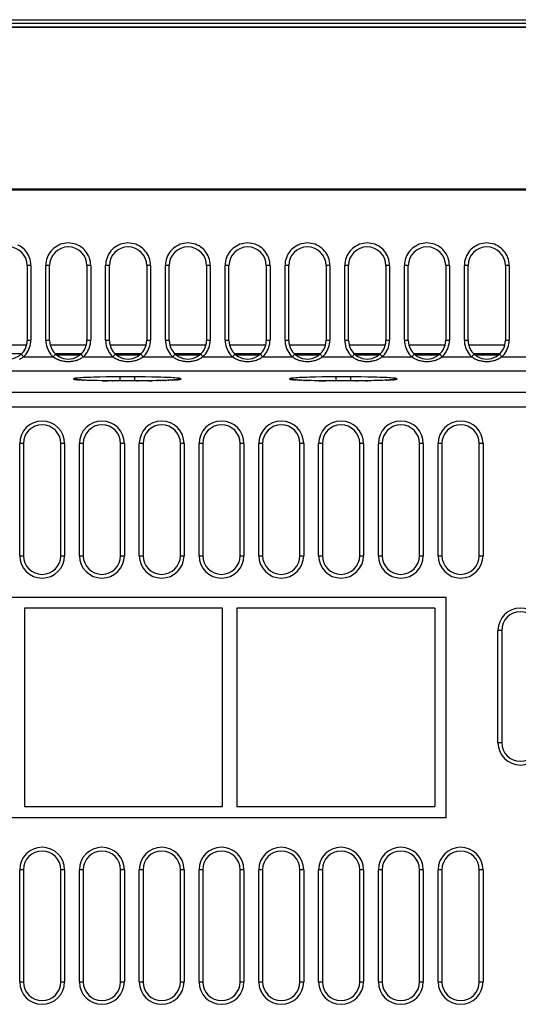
# Model space of a CAD drawing. Header units: millimetres. Extents: x 1 to 1591, y -395 to 1220.
# Tile 54 of 81: x 502 to 568, y 1073 to 1205. Entities that reach past the tile are written whole.
import ezdxf

# ---------------------------------------------------------------- set-up
doc = ezdxf.new("R2010")
doc.units = ezdxf.units.MM
doc.header["$LTSCALE"] = 65.395
for name, color, linetype in [('MANIFOLD_SOLID_BREP_130316_AM_0', 7, 'CONTINUOUS'), ('MANIFOLD_SOLID_BREP_410340_AM_0', 7, 'CONTINUOUS'), ('MANIFOLD_SOLID_BREP_413158_AM_0', 7, 'CONTINUOUS'), ('VFC5610_90KW_BOTTOM_5_AM_0', 7, 'CONTINUOUS')]:
    doc.layers.add(name, color=color, linetype=linetype)

msp = doc.modelspace()

# ---------------------------------------------------------------- linework, layer by layer
at = {"layer": 'MANIFOLD_SOLID_BREP_130316_AM_0', "color": 7}
for p, q in [((497.78, 1161.23), (502.63, 1161.23)), ((505.78, 1161.23), (510.63, 1161.23)), ((513.78, 1161.23), (518.63, 1161.23)), ((521.78, 1161.23), (526.63, 1161.23)), ((529.78, 1161.23), (534.63, 1161.23)), ((537.78, 1161.23), (542.63, 1161.23)), ((545.78, 1161.23), (550.63, 1161.23)), ((553.78, 1161.23), (558.63, 1161.23)), ((561.78, 1161.23), (566.63, 1161.23)), ((501.94, 1160.03), (498.47, 1160.03)), ((509.94, 1160.03), (506.47, 1160.03)), ((509.7, 1159.83), (506.71, 1159.83)), ((517.94, 1160.03), (514.47, 1160.03)), ((517.7, 1159.83), (514.71, 1159.83)), ((525.94, 1160.03), (522.47, 1160.03)), ((525.7, 1159.83), (522.71, 1159.83)), ((533.94, 1160.03), (530.47, 1160.03)), ((533.7, 1159.83), (530.71, 1159.83)), ((541.94, 1160.03), (538.47, 1160.03)), ((541.7, 1159.83), (538.71, 1159.83)), ((549.94, 1160.03), (546.47, 1160.03)), ((549.7, 1159.83), (546.71, 1159.83)), ((557.94, 1160.03), (554.47, 1160.03)), ((557.7, 1159.83), (554.71, 1159.83)), ((565.94, 1160.03), (562.47, 1160.03)), ((565.7, 1159.83), (562.71, 1159.83))]:
    msp.add_line(p, q, dxfattribs=at)
at = {"layer": 'MANIFOLD_SOLID_BREP_410340_AM_0', "color": 7}
for p, q in [((464.26, 1204.71), (640.22, 1204.71)), ((640.22, 1204.21), (464.26, 1204.21)), ((640.22, 1203.71), (464.26, 1203.71))]:
    msp.add_line(p, q, dxfattribs=at)
at = {"layer": 'MANIFOLD_SOLID_BREP_413158_AM_0', "color": 7}
msp.add_line((464.26, 1203.71), (640.22, 1203.71), dxfattribs=at)
at = {"layer": 'VFC5610_90KW_BOTTOM_5_AM_0', "color": 7}
for p, q in [((588.21, 1182.03), (434.21, 1182.03)), ((588.21, 1181.92), (458.79, 1181.92)), ((502.71, 1171.83), (502.71, 1161.83)), ((503.21, 1171.84), (503.21, 1161.85)), ((505.21, 1161.85), (505.21, 1171.84)), ((505.71, 1161.83), (505.71, 1171.83)), ((510.71, 1171.83), (510.71, 1161.83)), ((511.21, 1171.84), (511.21, 1161.85)), ((513.21, 1161.85), (513.21, 1171.84)), ((513.71, 1161.83), (513.71, 1171.83)), ((518.71, 1171.83), (518.71, 1161.83)), ((519.21, 1171.84), (519.21, 1161.85)), ((521.21, 1161.85), (521.21, 1171.84)), ((521.71, 1161.83), (521.71, 1171.83)), ((526.71, 1171.83), (526.71, 1161.83)), ((527.21, 1171.84), (527.21, 1161.85)), ((529.21, 1161.85), (529.21, 1171.84)), ((529.71, 1161.83), (529.71, 1171.83)), ((534.71, 1171.83), (534.71, 1161.83)), ((535.21, 1171.84), (535.21, 1161.85)), ((537.21, 1161.85), (537.21, 1171.84)), ((537.71, 1161.83), (537.71, 1171.83)), ((542.71, 1171.83), (542.71, 1161.83)), ((543.21, 1171.84), (543.21, 1161.85)), ((545.21, 1161.85), (545.21, 1171.84)), ((545.71, 1161.83), (545.71, 1171.83)), ((550.71, 1171.83), (550.71, 1161.83)), ((551.21, 1171.84), (551.21, 1161.85)), ((553.21, 1161.85), (553.21, 1171.84)), ((553.71, 1161.83), (553.71, 1171.83)), ((558.71, 1171.83), (558.71, 1161.83)), ((559.21, 1171.84), (559.21, 1161.85)), ((561.21, 1161.85), (561.21, 1171.84)), ((561.71, 1161.83), (561.71, 1171.83)), ((566.71, 1171.83), (566.71, 1161.83)), ((567.21, 1171.84), (567.21, 1161.85)), ((502.03, 1159.85), (502.11, 1159.77)), ((502.24, 1159.64), (506.18, 1159.64)), ((506.27, 1159.73), (506.18, 1159.64)), ((510.03, 1159.85), (510.11, 1159.77)), ((510.24, 1159.64), (514.18, 1159.64)), ((514.27, 1159.73), (514.18, 1159.64)), ((518.15, 1159.73), (518.24, 1159.64)), ((518.24, 1159.64), (522.18, 1159.64)), ((522.27, 1159.73), (522.18, 1159.64)), ((526.03, 1159.85), (526.11, 1159.77)), ((526.24, 1159.64), (530.18, 1159.64)), ((530.27, 1159.73), (530.18, 1159.64)), ((534.03, 1159.85), (534.11, 1159.77)), ((534.24, 1159.64), (538.18, 1159.64)), ((538.27, 1159.73), (538.18, 1159.64)), ((542.03, 1159.85), (542.11, 1159.77)), ((542.24, 1159.64), (546.18, 1159.64)), ((546.27, 1159.73), (546.18, 1159.64)), ((550.03, 1159.85), (550.11, 1159.77)), ((550.24, 1159.64), (554.18, 1159.64)), ((554.27, 1159.73), (554.18, 1159.64)), ((558.03, 1159.85), (558.11, 1159.77)), ((558.24, 1159.64), (562.18, 1159.64)), ((562.27, 1159.73), (562.18, 1159.64)), ((566.03, 1159.85), (566.11, 1159.77)), ((566.24, 1159.64), (572.52, 1159.64)), ((572.52, 1157.71), (463.38, 1157.71)), ((509.52, 1156.56), (509.62, 1156.55)), ((509.73, 1156.54), (509.8, 1156.53)), ((509.87, 1156.53), (509.74, 1156.54)), ((510.01, 1156.52), (509.87, 1156.53)), ((509.98, 1156.52), (510.01, 1156.52)), ((510.16, 1156.51), (510.01, 1156.52)), ((510.32, 1156.5), (510.16, 1156.51)), ((510.16, 1156.51), (510.25, 1156.5)), ((510.5, 1156.49), (510.32, 1156.5)), ((510.69, 1156.48), (510.5, 1156.49)), ((510.5, 1156.49), (510.56, 1156.49)), ((511.01, 1156.47), (510.69, 1156.48)), ((511.35, 1156.46), (511.01, 1156.47)), ((511.73, 1156.45), (511.35, 1156.46)), ((512.41, 1156.92), (511.61, 1156.9)), ((512.13, 1156.44), (511.73, 1156.45)), ((512.73, 1156.42), (512.13, 1156.44)), ((513.28, 1156.93), (512.41, 1156.92)), ((513.39, 1156.41), (512.73, 1156.42)), ((512.73, 1156.42), (512.83, 1156.42)), ((512.84, 1156.42), (513.5, 1156.43)), ((514.18, 1156.94), (513.28, 1156.93)), ((514.1, 1156.41), (513.39, 1156.41)), ((513.5, 1156.43), (514.3, 1156.44)), ((514.87, 1156.4), (514.1, 1156.41)), ((514.1, 1156.41), (514.18, 1156.41)), ((515.11, 1156.94), (514.18, 1156.94)), ((514.3, 1156.44), (515.11, 1156.44)), ((517.37, 1156.4), (514.87, 1156.4)), ((515.11, 1156.94), (515.11, 1156.4)), ((517.57, 1156.94), (515.11, 1156.94)), ((515.11, 1156.44), (517.51, 1156.44)), ((517.11, 1156.4), (517.11, 1156.94)), ((518.17, 1156.41), (517.37, 1156.4)), ((517.37, 1156.4), (517.57, 1156.4)), ((517.51, 1156.44), (518.32, 1156.44)), ((518.49, 1156.94), (517.57, 1156.94)), ((518.91, 1156.41), (518.17, 1156.41)), ((519.38, 1156.92), (518.49, 1156.94)), ((519.59, 1156.43), (518.91, 1156.41)), ((518.91, 1156.41), (518.94, 1156.41)), ((519.08, 1156.42), (519.26, 1156.42)), ((520.05, 1156.44), (519.59, 1156.43)), ((520.48, 1156.45), (520.05, 1156.44)), ((520.05, 1156.44), (520.21, 1156.44)), ((520.87, 1156.46), (520.48, 1156.45)), ((520.48, 1156.45), (520.6, 1156.45)), ((521.23, 1156.47), (520.87, 1156.46)), ((520.87, 1156.46), (520.97, 1156.46)), ((521.55, 1156.49), (521.23, 1156.47)), ((521.23, 1156.47), (521.32, 1156.47)), ((521.75, 1156.49), (521.55, 1156.49)), ((521.55, 1156.49), (521.65, 1156.49)), ((521.93, 1156.5), (521.75, 1156.49)), ((522.1, 1156.51), (521.93, 1156.5)), ((521.93, 1156.5), (521.95, 1156.5)), ((522.26, 1156.52), (522.1, 1156.51)), ((522.4, 1156.53), (522.26, 1156.52)), ((522.53, 1156.54), (522.4, 1156.53)), ((522.59, 1156.55), (522.69, 1156.56)), ((538.42, 1156.56), (538.52, 1156.55)), ((538.63, 1156.54), (538.7, 1156.53)), ((538.77, 1156.53), (538.64, 1156.54)), ((538.91, 1156.52), (538.77, 1156.53)), ((538.88, 1156.52), (538.91, 1156.52)), ((539.06, 1156.51), (538.91, 1156.52)), ((539.22, 1156.5), (539.06, 1156.51)), ((539.06, 1156.51), (539.15, 1156.5)), ((539.4, 1156.49), (539.22, 1156.5)), ((539.69, 1156.48), (539.4, 1156.49)), ((539.4, 1156.49), (539.46, 1156.49)), ((540.02, 1156.47), (539.69, 1156.48)), ((539.69, 1156.48), (539.78, 1156.47)), ((540.37, 1156.45), (540.02, 1156.47)), ((540.02, 1156.47), (540.13, 1156.46)), ((540.76, 1156.44), (540.37, 1156.45)), ((540.37, 1156.45), (540.51, 1156.45)), ((541.31, 1156.92), (540.51, 1156.9)), ((541.18, 1156.43), (540.76, 1156.44)), ((541.79, 1156.42), (541.18, 1156.43)), ((541.18, 1156.43), (541.31, 1156.43)), ((542.18, 1156.93), (541.31, 1156.92)), ((541.74, 1156.42), (542.4, 1156.43)), ((542.46, 1156.41), (541.79, 1156.42)), ((543.08, 1156.94), (542.18, 1156.93)), ((542.4, 1156.43), (543.2, 1156.44)), ((543.19, 1156.41), (542.46, 1156.41)), ((542.46, 1156.41), (542.62, 1156.41)), ((544.01, 1156.94), (543.08, 1156.94)), ((543.97, 1156.4), (543.19, 1156.41)), ((543.2, 1156.44), (544.01, 1156.44)), ((546.68, 1156.4), (543.97, 1156.4)), ((543.97, 1156.4), (544.01, 1156.4)), ((544.01, 1156.94), (544.01, 1156.4)), ((546.47, 1156.94), (544.01, 1156.94)), ((544.01, 1156.44), (546.41, 1156.44)), ((546.01, 1156.4), (546.01, 1156.94)), ((546.41, 1156.44), (547.22, 1156.44)), ((547.39, 1156.94), (546.47, 1156.94)), ((547.45, 1156.41), (546.68, 1156.4)), ((546.68, 1156.4), (546.93, 1156.41)), ((548.28, 1156.92), (547.39, 1156.94)), ((548.16, 1156.42), (547.45, 1156.41)), ((548.65, 1156.43), (548.16, 1156.42)), ((548.16, 1156.42), (548.27, 1156.42)), ((549.1, 1156.44), (548.65, 1156.43)), ((548.65, 1156.43), (548.7, 1156.43)), ((549.51, 1156.45), (549.1, 1156.44)), ((549.1, 1156.44), (549.11, 1156.44)), ((549.89, 1156.46), (549.51, 1156.45)), ((550.24, 1156.48), (549.89, 1156.46)), ((550.55, 1156.49), (550.24, 1156.48)), ((550.74, 1156.5), (550.55, 1156.49)), ((550.92, 1156.51), (550.74, 1156.5)), ((550.74, 1156.5), (550.85, 1156.5)), ((551.08, 1156.52), (550.92, 1156.51)), ((551.23, 1156.53), (551.08, 1156.52)), ((551.36, 1156.54), (551.23, 1156.53)), ((551.23, 1156.53), (551.38, 1156.54)), ((551.49, 1156.55), (551.36, 1156.54)), ((551.49, 1156.55), (551.59, 1156.56)), ((460.67, 1154.9), (569.81, 1154.9)), ((569.81, 1152.9), (460.67, 1152.9)), ((501.71, 1133.03), (501.71, 1148.03)), ((502.21, 1148.03), (501.71, 1148.03)), ((502.21, 1148.03), (502.21, 1133.03)), ((507.21, 1133.03), (507.21, 1148.03)), ((507.71, 1148.03), (507.21, 1148.03)), ((507.71, 1148.03), (507.71, 1133.03)), ((509.71, 1133.03), (509.71, 1148.03)), ((510.21, 1148.03), (509.71, 1148.03)), ((510.21, 1148.03), (510.21, 1133.03)), ((515.21, 1133.03), (515.21, 1148.03)), ((515.71, 1148.03), (515.21, 1148.03)), ((515.71, 1148.03), (515.71, 1133.03)), ((517.71, 1133.03), (517.71, 1148.03)), ((518.21, 1148.03), (517.71, 1148.03)), ((518.21, 1148.03), (518.21, 1133.03)), ((523.21, 1133.03), (523.21, 1148.03)), ((523.71, 1148.03), (523.21, 1148.03)), ((523.71, 1148.03), (523.71, 1133.03)), ((525.71, 1133.03), (525.71, 1148.03)), ((526.21, 1148.03), (525.71, 1148.03)), ((526.21, 1148.03), (526.21, 1133.03)), ((531.21, 1133.03), (531.21, 1148.03)), ((531.71, 1148.03), (531.21, 1148.03)), ((531.71, 1148.03), (531.71, 1133.03)), ((533.71, 1133.03), (533.71, 1148.03)), ((534.21, 1148.03), (533.71, 1148.03)), ((534.21, 1148.03), (534.21, 1133.03)), ((539.21, 1133.03), (539.21, 1148.03)), ((539.71, 1148.03), (539.21, 1148.03)), ((539.71, 1148.03), (539.71, 1133.03)), ((541.71, 1133.03), (541.71, 1148.03)), ((542.21, 1148.03), (541.71, 1148.03)), ((542.21, 1148.03), (542.21, 1133.03)), ((547.21, 1133.03), (547.21, 1148.03)), ((547.71, 1148.03), (547.21, 1148.03)), ((547.71, 1148.03), (547.71, 1133.03)), ((549.71, 1133.03), (549.71, 1148.03)), ((550.21, 1148.03), (549.71, 1148.03)), ((550.21, 1148.03), (550.21, 1133.03)), ((555.21, 1133.03), (555.21, 1148.03)), ((555.71, 1148.03), (555.21, 1148.03)), ((555.71, 1148.03), (555.71, 1133.03)), ((557.71, 1133.03), (557.71, 1148.03)), ((558.21, 1148.03), (557.71, 1148.03)), ((558.21, 1148.03), (558.21, 1133.03)), ((563.21, 1133.03), (563.21, 1148.03)), ((563.71, 1148.03), (563.21, 1148.03)), ((563.71, 1148.03), (563.71, 1133.03)), ((501.71, 1133.03), (502.21, 1133.03)), ((507.21, 1133.03), (507.71, 1133.03)), ((509.71, 1133.03), (510.21, 1133.03)), ((515.21, 1133.03), (515.71, 1133.03)), ((517.71, 1133.03), (518.21, 1133.03)), ((523.21, 1133.03), (523.71, 1133.03)), ((525.71, 1133.03), (526.21, 1133.03)), ((531.21, 1133.03), (531.71, 1133.03)), ((533.71, 1133.03), (534.21, 1133.03)), ((539.21, 1133.03), (539.71, 1133.03)), ((541.71, 1133.03), (542.21, 1133.03)), ((547.21, 1133.03), (547.71, 1133.03)), ((549.71, 1133.03), (550.21, 1133.03)), ((555.21, 1133.03), (555.71, 1133.03)), ((557.71, 1133.03), (558.21, 1133.03)), ((563.21, 1133.03), (563.71, 1133.03)), ((472.46, 1127.49), (558.76, 1127.49)), ((558.76, 1097.99), (558.76, 1127.49)), ((502.36, 1125.99), (502.36, 1099.49)), ((528.86, 1125.99), (502.36, 1125.99)), ((528.86, 1099.49), (528.86, 1125.99)), ((530.76, 1125.99), (530.76, 1099.49)), ((557.26, 1125.99), (530.76, 1125.99)), ((557.26, 1125.99), (557.26, 1099.49)), ((565.71, 1108.03), (565.71, 1123.03)), ((566.21, 1123.03), (565.71, 1123.03)), ((566.21, 1123.03), (566.21, 1108.03)), ((565.71, 1108.03), (566.21, 1108.03)), ((502.36, 1099.49), (528.86, 1099.49)), ((530.76, 1099.49), (557.26, 1099.49)), ((558.76, 1097.99), (472.46, 1097.99)), ((501.71, 1076.03), (501.71, 1091.03)), ((502.21, 1091.03), (501.71, 1091.03)), ((502.21, 1091.03), (502.21, 1076.03)), ((507.21, 1076.03), (507.21, 1091.03)), ((507.71, 1091.03), (507.21, 1091.03)), ((507.71, 1091.03), (507.71, 1076.03)), ((509.71, 1076.03), (509.71, 1091.03)), ((510.21, 1091.03), (509.71, 1091.03)), ((510.21, 1091.03), (510.21, 1076.03)), ((515.21, 1076.03), (515.21, 1091.03)), ((515.71, 1091.03), (515.21, 1091.03)), ((515.71, 1091.03), (515.71, 1076.03)), ((517.71, 1076.03), (517.71, 1091.03)), ((518.21, 1091.03), (517.71, 1091.03)), ((518.21, 1091.03), (518.21, 1076.03)), ((523.21, 1076.03), (523.21, 1091.03)), ((523.71, 1091.03), (523.21, 1091.03)), ((523.71, 1091.03), (523.71, 1076.03)), ((525.71, 1076.03), (525.71, 1091.03)), ((526.21, 1091.03), (525.71, 1091.03)), ((526.21, 1091.03), (526.21, 1076.03)), ((531.21, 1076.03), (531.21, 1091.03)), ((531.71, 1091.03), (531.21, 1091.03)), ((531.71, 1091.03), (531.71, 1076.03)), ((533.71, 1076.03), (533.71, 1091.03)), ((534.21, 1091.03), (533.71, 1091.03)), ((534.21, 1091.03), (534.21, 1076.03)), ((539.21, 1076.03), (539.21, 1091.03)), ((539.71, 1091.03), (539.21, 1091.03)), ((539.71, 1091.03), (539.71, 1076.03)), ((541.71, 1076.03), (541.71, 1091.03)), ((542.21, 1091.03), (541.71, 1091.03)), ((542.21, 1091.03), (542.21, 1076.03)), ((547.21, 1076.03), (547.21, 1091.03)), ((547.71, 1091.03), (547.21, 1091.03)), ((547.71, 1091.03), (547.71, 1076.03)), ((549.71, 1076.03), (549.71, 1091.03)), ((550.21, 1091.03), (549.71, 1091.03)), ((550.21, 1091.03), (550.21, 1076.03)), ((555.21, 1076.03), (555.21, 1091.03)), ((555.71, 1091.03), (555.21, 1091.03)), ((555.71, 1091.03), (555.71, 1076.03)), ((557.71, 1076.03), (557.71, 1091.03)), ((558.21, 1091.03), (557.71, 1091.03)), ((558.21, 1091.03), (558.21, 1076.03)), ((563.21, 1076.03), (563.21, 1091.03)), ((563.71, 1091.03), (563.21, 1091.03)), ((563.71, 1091.03), (563.71, 1076.03)), ((501.71, 1076.03), (502.21, 1076.03)), ((507.21, 1076.03), (507.71, 1076.03)), ((509.71, 1076.03), (510.21, 1076.03)), ((515.21, 1076.03), (515.71, 1076.03)), ((517.71, 1076.03), (518.21, 1076.03)), ((523.21, 1076.03), (523.71, 1076.03)), ((525.71, 1076.03), (526.21, 1076.03)), ((531.21, 1076.03), (531.71, 1076.03)), ((533.71, 1076.03), (534.21, 1076.03)), ((539.21, 1076.03), (539.71, 1076.03)), ((541.71, 1076.03), (542.21, 1076.03)), ((547.21, 1076.03), (547.71, 1076.03)), ((549.71, 1076.03), (550.21, 1076.03)), ((555.21, 1076.03), (555.71, 1076.03)), ((557.71, 1076.03), (558.21, 1076.03)), ((563.21, 1076.03), (563.71, 1076.03))]:
    msp.add_line(p, q, dxfattribs=at)
for points in [[(511.21, 1171.84), (511.19, 1172.11), (511.16, 1172.37), (511.1, 1172.62), (511.03, 1172.87), (510.93, 1173.11), (510.8, 1173.35), (510.66, 1173.57), (510.51, 1173.77), (510.33, 1173.97), (510.14, 1174.14), (509.93, 1174.3), (509.71, 1174.45), (509.47, 1174.57), (509.23, 1174.67), (508.98, 1174.74), (508.72, 1174.8), (508.46, 1174.84), (508.2, 1174.85), (507.94, 1174.83), (507.68, 1174.8), (507.43, 1174.74), (507.18, 1174.67), (506.94, 1174.57), (506.71, 1174.44), (506.49, 1174.3), (506.28, 1174.15), (506.09, 1173.97), (505.91, 1173.78), (505.75, 1173.57), (505.61, 1173.35), (505.49, 1173.12), (505.39, 1172.88), (505.31, 1172.63), (505.25, 1172.37), (505.22, 1172.11), (505.21, 1171.84)], [(519.21, 1171.84), (519.19, 1172.11), (519.16, 1172.37), (519.1, 1172.62), (519.03, 1172.87), (518.93, 1173.11), (518.8, 1173.35), (518.66, 1173.57), (518.51, 1173.77), (518.33, 1173.97), (518.14, 1174.14), (517.93, 1174.3), (517.71, 1174.45), (517.47, 1174.57), (517.23, 1174.67), (516.98, 1174.74), (516.72, 1174.8), (516.46, 1174.84), (516.2, 1174.85), (515.94, 1174.83), (515.68, 1174.8), (515.43, 1174.74), (515.18, 1174.67), (514.94, 1174.57), (514.71, 1174.44), (514.49, 1174.3), (514.28, 1174.15), (514.09, 1173.97), (513.91, 1173.78), (513.75, 1173.57), (513.61, 1173.35), (513.49, 1173.12), (513.39, 1172.88), (513.31, 1172.63), (513.25, 1172.37), (513.22, 1172.11), (513.21, 1171.84)], [(527.21, 1171.84), (527.19, 1172.11), (527.16, 1172.37), (527.1, 1172.62), (527.03, 1172.87), (526.93, 1173.11), (526.8, 1173.35), (526.66, 1173.57), (526.51, 1173.77), (526.33, 1173.97), (526.14, 1174.14), (525.93, 1174.3), (525.71, 1174.45), (525.47, 1174.57), (525.23, 1174.67), (524.98, 1174.74), (524.72, 1174.8), (524.46, 1174.84), (524.2, 1174.85), (523.94, 1174.83), (523.68, 1174.8), (523.43, 1174.74), (523.18, 1174.67), (522.94, 1174.57), (522.71, 1174.44), (522.49, 1174.3), (522.28, 1174.15), (522.09, 1173.97), (521.91, 1173.78), (521.75, 1173.57), (521.61, 1173.35), (521.49, 1173.12), (521.39, 1172.88), (521.31, 1172.63), (521.25, 1172.37), (521.22, 1172.11), (521.21, 1171.84)], [(535.21, 1171.84), (535.19, 1172.11), (535.16, 1172.37), (535.1, 1172.62), (535.03, 1172.87), (534.93, 1173.11), (534.8, 1173.35), (534.66, 1173.57), (534.51, 1173.77), (534.33, 1173.97), (534.14, 1174.14), (533.93, 1174.3), (533.71, 1174.45), (533.47, 1174.57), (533.23, 1174.67), (532.98, 1174.74), (532.72, 1174.8), (532.46, 1174.84), (532.2, 1174.85), (531.94, 1174.83), (531.68, 1174.8), (531.43, 1174.74), (531.18, 1174.67), (530.94, 1174.57), (530.71, 1174.44), (530.49, 1174.3), (530.28, 1174.15), (530.09, 1173.97), (529.91, 1173.78), (529.75, 1173.57), (529.61, 1173.35), (529.49, 1173.12), (529.39, 1172.88), (529.31, 1172.63), (529.25, 1172.37), (529.22, 1172.11), (529.21, 1171.84)], [(543.21, 1171.84), (543.19, 1172.11), (543.16, 1172.37), (543.1, 1172.62), (543.03, 1172.87), (542.93, 1173.11), (542.8, 1173.35), (542.66, 1173.57), (542.51, 1173.77), (542.33, 1173.97), (542.14, 1174.14), (541.93, 1174.3), (541.71, 1174.45), (541.47, 1174.57), (541.23, 1174.67), (540.98, 1174.74), (540.72, 1174.8), (540.46, 1174.84), (540.2, 1174.85), (539.94, 1174.83), (539.68, 1174.8), (539.43, 1174.74), (539.18, 1174.67), (538.94, 1174.57), (538.71, 1174.44), (538.49, 1174.3), (538.28, 1174.15), (538.09, 1173.97), (537.91, 1173.78), (537.75, 1173.57), (537.61, 1173.35), (537.49, 1173.12), (537.39, 1172.88), (537.31, 1172.63), (537.25, 1172.37), (537.22, 1172.11), (537.21, 1171.84)], [(551.21, 1171.84), (551.19, 1172.11), (551.16, 1172.37), (551.1, 1172.62), (551.03, 1172.87), (550.93, 1173.11), (550.8, 1173.35), (550.66, 1173.57), (550.51, 1173.77), (550.33, 1173.97), (550.14, 1174.14), (549.93, 1174.3), (549.71, 1174.45), (549.47, 1174.57), (549.23, 1174.67), (548.98, 1174.74), (548.72, 1174.8), (548.46, 1174.84), (548.2, 1174.85), (547.94, 1174.83), (547.68, 1174.8), (547.43, 1174.74), (547.18, 1174.67), (546.94, 1174.57), (546.71, 1174.44), (546.49, 1174.3), (546.28, 1174.15), (546.09, 1173.97), (545.91, 1173.78), (545.75, 1173.57), (545.61, 1173.35), (545.49, 1173.12), (545.39, 1172.88), (545.31, 1172.63), (545.25, 1172.37), (545.22, 1172.11), (545.21, 1171.84)], [(559.21, 1171.84), (559.19, 1172.11), (559.16, 1172.37), (559.1, 1172.62), (559.03, 1172.87), (558.93, 1173.11), (558.8, 1173.35), (558.66, 1173.57), (558.51, 1173.77), (558.33, 1173.97), (558.14, 1174.14), (557.93, 1174.3), (557.71, 1174.45), (557.47, 1174.57), (557.23, 1174.67), (556.98, 1174.74), (556.72, 1174.8), (556.46, 1174.84), (556.2, 1174.85), (555.94, 1174.83), (555.68, 1174.8), (555.43, 1174.74), (555.18, 1174.67), (554.94, 1174.57), (554.71, 1174.44), (554.49, 1174.3), (554.28, 1174.15), (554.09, 1173.97), (553.91, 1173.78), (553.75, 1173.57), (553.61, 1173.35), (553.49, 1173.12), (553.39, 1172.88), (553.31, 1172.63), (553.25, 1172.37), (553.22, 1172.11), (553.21, 1171.84)], [(567.21, 1171.84), (567.19, 1172.11), (567.16, 1172.37), (567.1, 1172.62), (567.03, 1172.87), (566.93, 1173.11), (566.8, 1173.35), (566.66, 1173.57), (566.51, 1173.77), (566.33, 1173.97), (566.14, 1174.14), (565.93, 1174.3), (565.71, 1174.45), (565.47, 1174.57), (565.23, 1174.67), (564.98, 1174.74), (564.72, 1174.8), (564.46, 1174.84), (564.2, 1174.85), (563.94, 1174.83), (563.68, 1174.8), (563.43, 1174.74), (563.18, 1174.67), (562.94, 1174.57), (562.71, 1174.44), (562.49, 1174.3), (562.28, 1174.15), (562.09, 1173.97), (561.91, 1173.78), (561.75, 1173.57), (561.61, 1173.35), (561.49, 1173.12), (561.39, 1172.88), (561.31, 1172.63), (561.25, 1172.37), (561.22, 1172.11), (561.21, 1171.84)], [(503.21, 1171.84), (503.19, 1172.11), (503.16, 1172.37), (503.1, 1172.62), (503.03, 1172.87), (502.93, 1173.11), (502.8, 1173.35), (502.66, 1173.57), (502.51, 1173.77), (502.33, 1173.97), (502.14, 1174.14), (501.93, 1174.3), (501.71, 1174.45), (501.47, 1174.57)], [(503.21, 1171.85), (503.14, 1171.85), (503.08, 1171.85), (503.02, 1171.85), (502.96, 1171.84), (502.91, 1171.84), (502.86, 1171.84), (502.81, 1171.84), (502.78, 1171.84), (502.75, 1171.84), (502.72, 1171.83), (502.71, 1171.83), (502.71, 1171.83)], [(505.71, 1171.83), (505.7, 1171.83), (505.69, 1171.83), (505.67, 1171.84), (505.64, 1171.84), (505.61, 1171.84), (505.57, 1171.84), (505.52, 1171.84), (505.46, 1171.84), (505.4, 1171.85), (505.34, 1171.85), (505.27, 1171.85), (505.21, 1171.85)], [(511.21, 1171.85), (511.14, 1171.85), (511.08, 1171.85), (511.02, 1171.85), (510.96, 1171.84), (510.91, 1171.84), (510.86, 1171.84), (510.81, 1171.84), (510.78, 1171.84), (510.75, 1171.84), (510.72, 1171.83), (510.71, 1171.83), (510.71, 1171.83)], [(513.71, 1171.83), (513.7, 1171.83), (513.69, 1171.83), (513.67, 1171.84), (513.64, 1171.84), (513.61, 1171.84), (513.57, 1171.84), (513.52, 1171.84), (513.46, 1171.84), (513.4, 1171.85), (513.34, 1171.85), (513.27, 1171.85), (513.21, 1171.85)], [(519.21, 1171.85), (519.14, 1171.85), (519.08, 1171.85), (519.02, 1171.85), (518.96, 1171.84), (518.91, 1171.84), (518.86, 1171.84), (518.81, 1171.84), (518.78, 1171.84), (518.75, 1171.84), (518.72, 1171.83), (518.71, 1171.83), (518.71, 1171.83)], [(521.71, 1171.83), (521.7, 1171.83), (521.69, 1171.83), (521.67, 1171.84), (521.64, 1171.84), (521.61, 1171.84), (521.57, 1171.84), (521.52, 1171.84), (521.46, 1171.84), (521.4, 1171.85), (521.34, 1171.85), (521.27, 1171.85), (521.21, 1171.85)], [(527.21, 1171.85), (527.14, 1171.85), (527.08, 1171.85), (527.02, 1171.85), (526.96, 1171.84), (526.91, 1171.84), (526.86, 1171.84), (526.81, 1171.84), (526.78, 1171.84), (526.75, 1171.84), (526.72, 1171.83), (526.71, 1171.83), (526.71, 1171.83)], [(529.71, 1171.83), (529.7, 1171.83), (529.69, 1171.83), (529.67, 1171.84), (529.64, 1171.84), (529.61, 1171.84), (529.57, 1171.84), (529.52, 1171.84), (529.46, 1171.84), (529.4, 1171.85), (529.34, 1171.85), (529.27, 1171.85), (529.21, 1171.85)], [(535.21, 1171.85), (535.14, 1171.85), (535.08, 1171.85), (535.02, 1171.85), (534.96, 1171.84), (534.91, 1171.84), (534.86, 1171.84), (534.81, 1171.84), (534.78, 1171.84), (534.75, 1171.84), (534.72, 1171.83), (534.71, 1171.83), (534.71, 1171.83)], [(537.71, 1171.83), (537.7, 1171.83), (537.69, 1171.83), (537.67, 1171.84), (537.64, 1171.84), (537.61, 1171.84), (537.57, 1171.84), (537.52, 1171.84), (537.46, 1171.84), (537.4, 1171.85), (537.34, 1171.85), (537.27, 1171.85), (537.21, 1171.85)], [(543.21, 1171.85), (543.14, 1171.85), (543.08, 1171.85), (543.02, 1171.85), (542.96, 1171.84), (542.91, 1171.84), (542.86, 1171.84), (542.81, 1171.84), (542.78, 1171.84), (542.75, 1171.84), (542.72, 1171.83), (542.71, 1171.83), (542.71, 1171.83)], [(545.71, 1171.83), (545.7, 1171.83), (545.69, 1171.83), (545.67, 1171.84), (545.64, 1171.84), (545.61, 1171.84), (545.57, 1171.84), (545.52, 1171.84), (545.46, 1171.84), (545.4, 1171.85), (545.34, 1171.85), (545.27, 1171.85), (545.21, 1171.85)], [(551.21, 1171.85), (551.14, 1171.85), (551.08, 1171.85), (551.02, 1171.85), (550.96, 1171.84), (550.91, 1171.84), (550.86, 1171.84), (550.81, 1171.84), (550.78, 1171.84), (550.75, 1171.84), (550.72, 1171.83), (550.71, 1171.83), (550.71, 1171.83)], [(553.71, 1171.83), (553.7, 1171.83), (553.69, 1171.83), (553.67, 1171.84), (553.64, 1171.84), (553.61, 1171.84), (553.57, 1171.84), (553.52, 1171.84), (553.46, 1171.84), (553.4, 1171.85), (553.34, 1171.85), (553.27, 1171.85), (553.21, 1171.85)], [(559.21, 1171.85), (559.14, 1171.85), (559.08, 1171.85), (559.02, 1171.85), (558.96, 1171.84), (558.91, 1171.84), (558.86, 1171.84), (558.81, 1171.84), (558.78, 1171.84), (558.75, 1171.84), (558.72, 1171.83), (558.71, 1171.83), (558.71, 1171.83)], [(561.71, 1171.83), (561.7, 1171.83), (561.69, 1171.83), (561.67, 1171.84), (561.64, 1171.84), (561.61, 1171.84), (561.57, 1171.84), (561.52, 1171.84), (561.46, 1171.84), (561.4, 1171.85), (561.34, 1171.85), (561.27, 1171.85), (561.21, 1171.85)], [(567.21, 1171.85), (567.14, 1171.85), (567.08, 1171.85), (567.02, 1171.85), (566.96, 1171.84), (566.91, 1171.84), (566.86, 1171.84), (566.81, 1171.84), (566.78, 1171.84), (566.75, 1171.84), (566.72, 1171.83), (566.71, 1171.83), (566.71, 1171.83)], [(502.24, 1159.64), (502.41, 1159.81), (502.57, 1160), (502.72, 1160.2), (502.84, 1160.42), (502.95, 1160.64), (503.04, 1160.87), (503.11, 1161.11), (503.17, 1161.35), (503.2, 1161.6), (503.21, 1161.85)], [(502.71, 1161.83), (502.71, 1161.83), (502.72, 1161.83), (502.74, 1161.84), (502.77, 1161.84), (502.81, 1161.84), (502.85, 1161.84), (502.9, 1161.84), (502.95, 1161.84), (503.01, 1161.85), (503.07, 1161.85), (503.14, 1161.85), (503.21, 1161.85)], [(505.21, 1161.85), (505.22, 1161.6), (505.25, 1161.35), (505.3, 1161.11), (505.37, 1160.87), (505.46, 1160.64), (505.57, 1160.42), (505.7, 1160.2), (505.84, 1160), (506, 1159.81), (506.18, 1159.64)], [(505.21, 1161.85), (505.27, 1161.85), (505.34, 1161.85), (505.4, 1161.85), (505.45, 1161.84), (505.51, 1161.84), (505.55, 1161.84), (505.6, 1161.84), (505.64, 1161.84), (505.67, 1161.84), (505.69, 1161.83), (505.7, 1161.83), (505.71, 1161.83)], [(510.24, 1159.64), (510.41, 1159.81), (510.57, 1160), (510.72, 1160.2), (510.84, 1160.42), (510.95, 1160.64), (511.04, 1160.87), (511.11, 1161.11), (511.17, 1161.35), (511.2, 1161.6), (511.21, 1161.85)], [(510.71, 1161.83), (510.71, 1161.83), (510.72, 1161.83), (510.74, 1161.84), (510.77, 1161.84), (510.81, 1161.84), (510.85, 1161.84), (510.9, 1161.84), (510.95, 1161.84), (511.01, 1161.85), (511.07, 1161.85), (511.14, 1161.85), (511.21, 1161.85)], [(513.21, 1161.85), (513.22, 1161.6), (513.25, 1161.35), (513.3, 1161.11), (513.37, 1160.87), (513.46, 1160.64), (513.57, 1160.42), (513.7, 1160.2), (513.84, 1160), (514, 1159.81), (514.18, 1159.64)], [(513.21, 1161.85), (513.27, 1161.85), (513.34, 1161.85), (513.4, 1161.85), (513.45, 1161.84), (513.51, 1161.84), (513.55, 1161.84), (513.6, 1161.84), (513.64, 1161.84), (513.67, 1161.84), (513.69, 1161.83), (513.7, 1161.83), (513.71, 1161.83)], [(518.24, 1159.64), (518.41, 1159.81), (518.57, 1160), (518.72, 1160.2), (518.84, 1160.42), (518.95, 1160.64), (519.04, 1160.87), (519.11, 1161.11), (519.17, 1161.35), (519.2, 1161.6), (519.21, 1161.85)], [(518.71, 1161.83), (518.71, 1161.83), (518.72, 1161.83), (518.74, 1161.84), (518.77, 1161.84), (518.81, 1161.84), (518.85, 1161.84), (518.9, 1161.84), (518.95, 1161.84), (519.01, 1161.85), (519.07, 1161.85), (519.14, 1161.85), (519.21, 1161.85)], [(521.21, 1161.85), (521.22, 1161.6), (521.25, 1161.35), (521.3, 1161.11), (521.37, 1160.87), (521.46, 1160.64), (521.57, 1160.42), (521.7, 1160.2), (521.84, 1160), (522, 1159.81), (522.18, 1159.64)], [(521.21, 1161.85), (521.27, 1161.85), (521.34, 1161.85), (521.4, 1161.85), (521.45, 1161.84), (521.51, 1161.84), (521.55, 1161.84), (521.6, 1161.84), (521.64, 1161.84), (521.67, 1161.84), (521.69, 1161.83), (521.7, 1161.83), (521.71, 1161.83)], [(526.24, 1159.64), (526.41, 1159.81), (526.57, 1160), (526.72, 1160.2), (526.84, 1160.42), (526.95, 1160.64), (527.04, 1160.87), (527.11, 1161.11), (527.17, 1161.35), (527.2, 1161.6), (527.21, 1161.85)], [(526.71, 1161.83), (526.71, 1161.83), (526.72, 1161.83), (526.74, 1161.84), (526.77, 1161.84), (526.81, 1161.84), (526.85, 1161.84), (526.9, 1161.84), (526.95, 1161.84), (527.01, 1161.85), (527.07, 1161.85), (527.14, 1161.85), (527.21, 1161.85)], [(529.21, 1161.85), (529.22, 1161.6), (529.25, 1161.35), (529.3, 1161.11), (529.37, 1160.87), (529.46, 1160.64), (529.57, 1160.42), (529.7, 1160.2), (529.84, 1160), (530, 1159.81), (530.18, 1159.64)], [(529.21, 1161.85), (529.27, 1161.85), (529.34, 1161.85), (529.4, 1161.85), (529.45, 1161.84), (529.51, 1161.84), (529.55, 1161.84), (529.6, 1161.84), (529.64, 1161.84), (529.67, 1161.84), (529.69, 1161.83), (529.7, 1161.83), (529.71, 1161.83)], [(534.24, 1159.64), (534.41, 1159.81), (534.57, 1160), (534.72, 1160.2), (534.84, 1160.42), (534.95, 1160.64), (535.04, 1160.87), (535.11, 1161.11), (535.17, 1161.35), (535.2, 1161.6), (535.21, 1161.85)], [(534.71, 1161.83), (534.71, 1161.83), (534.72, 1161.83), (534.74, 1161.84), (534.77, 1161.84), (534.81, 1161.84), (534.85, 1161.84), (534.9, 1161.84), (534.95, 1161.84), (535.01, 1161.85), (535.07, 1161.85), (535.14, 1161.85), (535.21, 1161.85)], [(537.21, 1161.85), (537.22, 1161.6), (537.25, 1161.35), (537.3, 1161.11), (537.37, 1160.87), (537.46, 1160.64), (537.57, 1160.42), (537.7, 1160.2), (537.84, 1160), (538, 1159.81), (538.18, 1159.64)], [(537.21, 1161.85), (537.27, 1161.85), (537.34, 1161.85), (537.4, 1161.85), (537.45, 1161.84), (537.51, 1161.84), (537.55, 1161.84), (537.6, 1161.84), (537.64, 1161.84), (537.67, 1161.84), (537.69, 1161.83), (537.7, 1161.83), (537.71, 1161.83)], [(542.24, 1159.64), (542.41, 1159.81), (542.57, 1160), (542.72, 1160.2), (542.84, 1160.42), (542.95, 1160.64), (543.04, 1160.87), (543.11, 1161.11), (543.17, 1161.35), (543.2, 1161.6), (543.21, 1161.85)], [(542.71, 1161.83), (542.71, 1161.83), (542.72, 1161.83), (542.74, 1161.84), (542.77, 1161.84), (542.81, 1161.84), (542.85, 1161.84), (542.9, 1161.84), (542.95, 1161.84), (543.01, 1161.85), (543.07, 1161.85), (543.14, 1161.85), (543.21, 1161.85)], [(545.21, 1161.85), (545.22, 1161.6), (545.25, 1161.35), (545.3, 1161.11), (545.37, 1160.87), (545.46, 1160.64), (545.57, 1160.42), (545.7, 1160.2), (545.84, 1160), (546, 1159.81), (546.18, 1159.64)], [(545.21, 1161.85), (545.27, 1161.85), (545.34, 1161.85), (545.4, 1161.85), (545.45, 1161.84), (545.51, 1161.84), (545.55, 1161.84), (545.6, 1161.84), (545.64, 1161.84), (545.67, 1161.84), (545.69, 1161.83), (545.7, 1161.83), (545.71, 1161.83)], [(550.24, 1159.64), (550.41, 1159.81), (550.57, 1160), (550.72, 1160.2), (550.84, 1160.42), (550.95, 1160.64), (551.04, 1160.87), (551.11, 1161.11), (551.17, 1161.35), (551.2, 1161.6), (551.21, 1161.85)], [(550.71, 1161.83), (550.71, 1161.83), (550.72, 1161.83), (550.74, 1161.84), (550.77, 1161.84), (550.81, 1161.84), (550.85, 1161.84), (550.9, 1161.84), (550.95, 1161.84), (551.01, 1161.85), (551.07, 1161.85), (551.14, 1161.85), (551.21, 1161.85)], [(553.21, 1161.85), (553.22, 1161.6), (553.25, 1161.35), (553.3, 1161.11), (553.37, 1160.87), (553.46, 1160.64), (553.57, 1160.42), (553.7, 1160.2), (553.84, 1160), (554, 1159.81), (554.18, 1159.64)], [(553.21, 1161.85), (553.27, 1161.85), (553.34, 1161.85), (553.4, 1161.85), (553.45, 1161.84), (553.51, 1161.84), (553.55, 1161.84), (553.6, 1161.84), (553.64, 1161.84), (553.67, 1161.84), (553.69, 1161.83), (553.7, 1161.83), (553.71, 1161.83)], [(558.24, 1159.64), (558.41, 1159.81), (558.57, 1160), (558.72, 1160.2), (558.84, 1160.42), (558.95, 1160.64), (559.04, 1160.87), (559.11, 1161.11), (559.17, 1161.35), (559.2, 1161.6), (559.21, 1161.85)], [(558.71, 1161.83), (558.71, 1161.83), (558.72, 1161.83), (558.74, 1161.84), (558.77, 1161.84), (558.81, 1161.84), (558.85, 1161.84), (558.9, 1161.84), (558.95, 1161.84), (559.01, 1161.85), (559.07, 1161.85), (559.14, 1161.85), (559.21, 1161.85)], [(561.21, 1161.85), (561.22, 1161.6), (561.25, 1161.35), (561.3, 1161.11), (561.37, 1160.87), (561.46, 1160.64), (561.57, 1160.42), (561.7, 1160.2), (561.84, 1160), (562, 1159.81), (562.18, 1159.64)], [(561.21, 1161.85), (561.27, 1161.85), (561.34, 1161.85), (561.4, 1161.85), (561.45, 1161.84), (561.51, 1161.84), (561.55, 1161.84), (561.6, 1161.84), (561.64, 1161.84), (561.67, 1161.84), (561.69, 1161.83), (561.7, 1161.83), (561.71, 1161.83)], [(566.24, 1159.64), (566.41, 1159.81), (566.57, 1160), (566.72, 1160.2), (566.84, 1160.42), (566.95, 1160.64), (567.04, 1160.87), (567.11, 1161.11), (567.17, 1161.35), (567.2, 1161.6), (567.21, 1161.85)], [(566.71, 1161.83), (566.71, 1161.83), (566.72, 1161.83), (566.74, 1161.84), (566.77, 1161.84), (566.81, 1161.84), (566.85, 1161.84), (566.9, 1161.84), (566.95, 1161.84), (567.01, 1161.85), (567.07, 1161.85), (567.14, 1161.85), (567.21, 1161.85)], [(501.66, 1159.31), (501.79, 1159.37), (501.91, 1159.43), (502.03, 1159.5), (502.13, 1159.57), (502.24, 1159.64)], [(501.9, 1159.99), (501.9, 1159.99), (501.91, 1159.98), (501.93, 1159.96), (501.95, 1159.94), (501.97, 1159.92), (502, 1159.89), (502.03, 1159.85)], [(502.11, 1159.77), (502.19, 1159.68), (502.24, 1159.64)], [(506.18, 1159.64), (506.28, 1159.57), (506.39, 1159.5), (506.5, 1159.43), (506.62, 1159.37), (506.75, 1159.31), (506.88, 1159.25), (507.02, 1159.2), (507.16, 1159.15), (507.31, 1159.12), (507.45, 1159.08), (507.6, 1159.05), (507.75, 1159.03), (507.9, 1159.02), (508.05, 1159.01), (508.21, 1159), (508.36, 1159.01), (508.51, 1159.02), (508.66, 1159.03), (508.81, 1159.05), (508.96, 1159.08), (509.11, 1159.12), (509.25, 1159.15), (509.39, 1159.2), (509.53, 1159.25), (509.66, 1159.31), (509.79, 1159.37), (509.91, 1159.43), (510.03, 1159.5), (510.13, 1159.57), (510.24, 1159.64)], [(506.51, 1159.99), (506.51, 1159.99), (506.5, 1159.98), (506.49, 1159.96), (506.47, 1159.95), (506.44, 1159.92), (506.42, 1159.89), (506.38, 1159.86), (506.35, 1159.82), (506.27, 1159.73)], [(509.9, 1159.99), (509.9, 1159.99), (509.91, 1159.98), (509.93, 1159.96), (509.95, 1159.94), (509.97, 1159.92), (510, 1159.89), (510.03, 1159.85)], [(510.11, 1159.77), (510.19, 1159.68), (510.24, 1159.64)], [(514.18, 1159.64), (514.28, 1159.57), (514.39, 1159.5), (514.5, 1159.43), (514.62, 1159.37), (514.75, 1159.31), (514.88, 1159.25), (515.02, 1159.2), (515.16, 1159.15), (515.31, 1159.12), (515.45, 1159.08), (515.6, 1159.05), (515.75, 1159.03), (515.9, 1159.02), (516.05, 1159.01), (516.21, 1159), (516.36, 1159.01), (516.51, 1159.02), (516.66, 1159.03), (516.81, 1159.05), (516.96, 1159.08), (517.11, 1159.12), (517.25, 1159.15), (517.39, 1159.2), (517.53, 1159.25), (517.66, 1159.31), (517.79, 1159.37), (517.91, 1159.43), (518.03, 1159.5), (518.13, 1159.57), (518.24, 1159.64)], [(514.51, 1159.99), (514.51, 1159.99), (514.5, 1159.98), (514.49, 1159.96), (514.47, 1159.95), (514.44, 1159.92), (514.42, 1159.89), (514.38, 1159.86), (514.35, 1159.82), (514.27, 1159.73)], [(517.9, 1159.99), (517.9, 1159.99), (517.91, 1159.98), (517.93, 1159.96), (517.95, 1159.94), (517.97, 1159.92), (518, 1159.89), (518.03, 1159.85)], [(518.03, 1159.85), (518.11, 1159.77), (518.15, 1159.73)], [(522.18, 1159.64), (522.28, 1159.57), (522.39, 1159.5), (522.5, 1159.43), (522.62, 1159.37), (522.75, 1159.31), (522.88, 1159.25), (523.02, 1159.2), (523.16, 1159.15), (523.31, 1159.12), (523.45, 1159.08), (523.6, 1159.05), (523.75, 1159.03), (523.9, 1159.02), (524.05, 1159.01), (524.21, 1159), (524.36, 1159.01), (524.51, 1159.02), (524.66, 1159.03), (524.81, 1159.05), (524.96, 1159.08), (525.11, 1159.12), (525.25, 1159.15), (525.39, 1159.2), (525.53, 1159.25), (525.66, 1159.31), (525.79, 1159.37), (525.91, 1159.43), (526.03, 1159.5), (526.13, 1159.57), (526.24, 1159.64)], [(522.51, 1159.99), (522.51, 1159.99), (522.5, 1159.98), (522.49, 1159.96), (522.47, 1159.95), (522.44, 1159.92), (522.42, 1159.89), (522.38, 1159.86), (522.35, 1159.82), (522.27, 1159.73)], [(525.9, 1159.99), (525.9, 1159.99), (525.91, 1159.98), (525.93, 1159.96), (525.95, 1159.94), (525.97, 1159.92), (526, 1159.89), (526.03, 1159.85)], [(526.11, 1159.77), (526.19, 1159.68), (526.24, 1159.64)], [(530.18, 1159.64), (530.28, 1159.57), (530.39, 1159.5), (530.5, 1159.43), (530.62, 1159.37), (530.75, 1159.31), (530.88, 1159.25), (531.02, 1159.2), (531.16, 1159.15), (531.31, 1159.12), (531.45, 1159.08), (531.6, 1159.05), (531.75, 1159.03), (531.9, 1159.02), (532.05, 1159.01), (532.21, 1159), (532.36, 1159.01), (532.51, 1159.02), (532.66, 1159.03), (532.81, 1159.05), (532.96, 1159.08), (533.11, 1159.12), (533.25, 1159.15), (533.39, 1159.2), (533.53, 1159.25), (533.66, 1159.31), (533.79, 1159.37), (533.91, 1159.43), (534.03, 1159.5), (534.13, 1159.57), (534.24, 1159.64)], [(530.51, 1159.99), (530.51, 1159.99), (530.5, 1159.98), (530.49, 1159.96), (530.47, 1159.95), (530.44, 1159.92), (530.42, 1159.89), (530.38, 1159.86), (530.35, 1159.82), (530.27, 1159.73)], [(533.9, 1159.99), (533.9, 1159.99), (533.91, 1159.98), (533.93, 1159.96), (533.95, 1159.94), (533.97, 1159.92), (534, 1159.89), (534.03, 1159.85)], [(534.11, 1159.77), (534.19, 1159.68), (534.24, 1159.64)], [(538.18, 1159.64), (538.28, 1159.57), (538.39, 1159.5), (538.5, 1159.43), (538.62, 1159.37), (538.75, 1159.31), (538.88, 1159.25), (539.02, 1159.2), (539.16, 1159.15), (539.31, 1159.12), (539.45, 1159.08), (539.6, 1159.05), (539.75, 1159.03), (539.9, 1159.02), (540.05, 1159.01), (540.21, 1159), (540.36, 1159.01), (540.51, 1159.02), (540.66, 1159.03), (540.81, 1159.05), (540.96, 1159.08), (541.11, 1159.12), (541.25, 1159.15), (541.39, 1159.2), (541.53, 1159.25), (541.66, 1159.31), (541.79, 1159.37), (541.91, 1159.43), (542.03, 1159.5), (542.13, 1159.57), (542.24, 1159.64)], [(538.51, 1159.99), (538.51, 1159.99), (538.5, 1159.98), (538.49, 1159.96), (538.47, 1159.95), (538.44, 1159.92), (538.42, 1159.89), (538.38, 1159.86), (538.35, 1159.82), (538.27, 1159.73)], [(541.9, 1159.99), (541.9, 1159.99), (541.91, 1159.98), (541.93, 1159.96), (541.95, 1159.94), (541.97, 1159.92), (542, 1159.89), (542.03, 1159.85)], [(542.11, 1159.77), (542.19, 1159.68), (542.24, 1159.64)], [(546.18, 1159.64), (546.28, 1159.57), (546.39, 1159.5), (546.5, 1159.43), (546.62, 1159.37), (546.75, 1159.31), (546.88, 1159.25), (547.02, 1159.2), (547.16, 1159.15), (547.31, 1159.12), (547.45, 1159.08), (547.6, 1159.05), (547.75, 1159.03), (547.9, 1159.02), (548.05, 1159.01), (548.21, 1159), (548.36, 1159.01), (548.51, 1159.02), (548.66, 1159.03), (548.81, 1159.05), (548.96, 1159.08), (549.11, 1159.12), (549.25, 1159.15), (549.39, 1159.2), (549.53, 1159.25), (549.66, 1159.31), (549.79, 1159.37), (549.91, 1159.43), (550.03, 1159.5), (550.13, 1159.57), (550.24, 1159.64)], [(546.51, 1159.99), (546.51, 1159.99), (546.5, 1159.98), (546.49, 1159.96), (546.47, 1159.95), (546.44, 1159.92), (546.42, 1159.89), (546.38, 1159.86), (546.35, 1159.82), (546.27, 1159.73)], [(549.9, 1159.99), (549.9, 1159.99), (549.91, 1159.98), (549.93, 1159.96), (549.95, 1159.94), (549.97, 1159.92), (550, 1159.89), (550.03, 1159.85)], [(550.11, 1159.77), (550.19, 1159.68), (550.24, 1159.64)], [(554.18, 1159.64), (554.28, 1159.57), (554.39, 1159.5), (554.5, 1159.43), (554.62, 1159.37), (554.75, 1159.31), (554.88, 1159.25), (555.02, 1159.2), (555.16, 1159.15), (555.31, 1159.12), (555.45, 1159.08), (555.6, 1159.05), (555.75, 1159.03), (555.9, 1159.02), (556.05, 1159.01), (556.21, 1159), (556.36, 1159.01), (556.51, 1159.02), (556.66, 1159.03), (556.81, 1159.05), (556.96, 1159.08), (557.11, 1159.12), (557.25, 1159.15), (557.39, 1159.2), (557.53, 1159.25), (557.66, 1159.31), (557.79, 1159.37), (557.91, 1159.43), (558.03, 1159.5), (558.13, 1159.57), (558.24, 1159.64)], [(554.51, 1159.99), (554.51, 1159.99), (554.5, 1159.98), (554.49, 1159.96), (554.47, 1159.95), (554.44, 1159.92), (554.42, 1159.89), (554.38, 1159.86), (554.35, 1159.82), (554.27, 1159.73)], [(557.9, 1159.99), (557.9, 1159.99), (557.91, 1159.98), (557.93, 1159.96), (557.95, 1159.94), (557.97, 1159.92), (558, 1159.89), (558.03, 1159.85)], [(558.11, 1159.77), (558.19, 1159.68), (558.24, 1159.64)], [(562.18, 1159.64), (562.28, 1159.57), (562.39, 1159.5), (562.5, 1159.43), (562.62, 1159.37), (562.75, 1159.31), (562.88, 1159.25), (563.02, 1159.2), (563.16, 1159.15), (563.31, 1159.12), (563.45, 1159.08), (563.6, 1159.05), (563.75, 1159.03), (563.9, 1159.02), (564.05, 1159.01), (564.21, 1159), (564.36, 1159.01), (564.51, 1159.02), (564.66, 1159.03), (564.81, 1159.05), (564.96, 1159.08), (565.11, 1159.12), (565.25, 1159.15), (565.39, 1159.2), (565.53, 1159.25), (565.66, 1159.31), (565.79, 1159.37), (565.91, 1159.43), (566.03, 1159.5), (566.13, 1159.57), (566.24, 1159.64)], [(562.51, 1159.99), (562.51, 1159.99), (562.5, 1159.98), (562.49, 1159.96), (562.47, 1159.95), (562.44, 1159.92), (562.42, 1159.89), (562.38, 1159.86), (562.35, 1159.82), (562.27, 1159.73)], [(565.9, 1159.99), (565.9, 1159.99), (565.91, 1159.98), (565.93, 1159.96), (565.95, 1159.94), (565.97, 1159.92), (566, 1159.89), (566.03, 1159.85)], [(566.11, 1159.77), (566.19, 1159.68), (566.24, 1159.64)], [(511.61, 1156.9), (511.24, 1156.88), (510.89, 1156.87), (510.56, 1156.86), (510.26, 1156.84), (509.98, 1156.83), (509.74, 1156.81), (509.52, 1156.79), (509.33, 1156.77), (509.18, 1156.75), (509.06, 1156.73), (508.98, 1156.71), (508.92, 1156.69), (508.91, 1156.67), (508.92, 1156.65), (508.97, 1156.63), (509.06, 1156.61), (509.18, 1156.59)], [(509.74, 1156.54), (509.62, 1156.55), (509.57, 1156.55), (509.52, 1156.56), (509.47, 1156.56), (509.43, 1156.57), (509.38, 1156.57), (509.34, 1156.58), (509.31, 1156.58), (509.28, 1156.59), (509.25, 1156.59), (509.22, 1156.59), (509.19, 1156.6), (509.17, 1156.6), (509.15, 1156.6), (509.14, 1156.61), (509.13, 1156.61), (509.12, 1156.61), (509.12, 1156.61)], [(509.18, 1156.59), (509.33, 1156.57), (509.43, 1156.57)], [(518.32, 1156.44), (519.1, 1156.43), (519.37, 1156.42)], [(523.03, 1156.59), (523.15, 1156.61), (523.24, 1156.63), (523.29, 1156.65), (523.31, 1156.67), (523.29, 1156.69), (523.24, 1156.71), (523.15, 1156.73), (523.03, 1156.75), (522.88, 1156.77), (522.7, 1156.79), (522.48, 1156.81), (522.23, 1156.83), (521.96, 1156.84), (521.66, 1156.86), (521.33, 1156.87), (520.98, 1156.88), (520.61, 1156.9), (520.21, 1156.91), (519.38, 1156.92)], [(522.1, 1156.51), (522.23, 1156.52), (522.26, 1156.52)], [(522.4, 1156.53), (522.48, 1156.54), (522.53, 1156.54)], [(523.09, 1156.61), (523.1, 1156.61), (523.1, 1156.61), (523.1, 1156.61), (523.09, 1156.61), (523.08, 1156.61), (523.06, 1156.61), (523.05, 1156.6), (523.03, 1156.6), (523, 1156.6), (522.97, 1156.59), (522.94, 1156.59), (522.91, 1156.58), (522.87, 1156.58), (522.83, 1156.57), (522.79, 1156.57), (522.74, 1156.56), (522.69, 1156.56), (522.64, 1156.55), (522.59, 1156.55), (522.53, 1156.54)], [(522.79, 1156.57), (522.88, 1156.57), (523.03, 1156.59)], [(540.51, 1156.9), (540.14, 1156.88), (539.79, 1156.87), (539.46, 1156.86), (539.16, 1156.84), (538.88, 1156.83), (538.64, 1156.81), (538.42, 1156.79), (538.23, 1156.77), (538.08, 1156.75), (537.96, 1156.73), (537.88, 1156.71), (537.82, 1156.69), (537.81, 1156.67), (537.82, 1156.65), (537.87, 1156.63), (537.96, 1156.61), (538.08, 1156.59)], [(538.64, 1156.54), (538.52, 1156.55), (538.47, 1156.55), (538.42, 1156.56), (538.37, 1156.56), (538.33, 1156.57), (538.28, 1156.57), (538.24, 1156.58), (538.21, 1156.58), (538.18, 1156.59), (538.15, 1156.59), (538.12, 1156.59), (538.09, 1156.6), (538.07, 1156.6), (538.05, 1156.6), (538.04, 1156.61), (538.03, 1156.61), (538.02, 1156.61), (538.02, 1156.61)], [(538.08, 1156.59), (538.23, 1156.57), (538.33, 1156.57)], [(547.22, 1156.44), (548, 1156.43), (548.27, 1156.42)], [(551.93, 1156.59), (552.05, 1156.61), (552.14, 1156.63), (552.19, 1156.65), (552.21, 1156.67), (552.19, 1156.69), (552.14, 1156.71), (552.05, 1156.73), (551.93, 1156.75), (551.78, 1156.77), (551.6, 1156.79), (551.38, 1156.81), (551.13, 1156.83), (550.86, 1156.84), (550.56, 1156.86), (550.23, 1156.87), (549.88, 1156.88), (549.51, 1156.9), (549.11, 1156.91), (548.28, 1156.92)], [(551.08, 1156.52), (551.13, 1156.52), (551.16, 1156.52)], [(551.99, 1156.61), (552, 1156.61), (552, 1156.61), (552, 1156.61), (551.99, 1156.61), (551.98, 1156.61), (551.96, 1156.61), (551.95, 1156.6), (551.93, 1156.6), (551.9, 1156.6), (551.87, 1156.59), (551.84, 1156.59), (551.81, 1156.58), (551.77, 1156.58), (551.73, 1156.57), (551.69, 1156.57), (551.64, 1156.56), (551.59, 1156.56), (551.54, 1156.55), (551.49, 1156.55)], [(551.69, 1156.57), (551.78, 1156.57), (551.93, 1156.59)]]:
    msp.add_lwpolyline(points, dxfattribs=at)
for centre, radius, start, end in [((500.21, 1171.83), 2.5, 0, 179.9999), ((508.21, 1171.83), 2.5, 0, 179.9999), ((516.21, 1171.83), 2.5, 0, 179.9999), ((524.21, 1171.83), 2.5, 0, 179.9999), ((532.21, 1171.83), 2.5, 0, 179.9999), ((540.21, 1171.83), 2.5, 0, 179.9999), ((548.21, 1171.83), 2.5, 0, 179.9999), ((556.21, 1171.83), 2.5, 0, 179.9999), ((564.21, 1171.83), 2.5, 0, 179.9999), ((500.21, 1161.83), 2.5, 179.9998, 360), ((508.21, 1161.83), 2.5, 179.9998, 360), ((516.21, 1161.83), 2.5, 179.9998, 360), ((524.21, 1161.83), 2.5, 179.9998, 360), ((532.21, 1161.83), 2.5, 179.9998, 360), ((540.21, 1161.83), 2.5, 179.9998, 360), ((548.21, 1161.83), 2.5, 179.9998, 360), ((556.21, 1161.83), 2.5, 179.9998, 360), ((564.21, 1161.83), 2.5, 179.9998, 360), ((504.71, 1148.03), 3, 0, 180), ((512.71, 1148.03), 3, 0, 180), ((520.71, 1148.03), 3, 0, 180), ((528.71, 1148.03), 3, 0, 180), ((536.71, 1148.03), 3, 0, 180), ((544.71, 1148.03), 3, 0, 180), ((552.71, 1148.03), 3, 0, 180), ((560.71, 1148.03), 3, 0, 180), ((504.71, 1148.03), 2.5, 0, 180), ((512.71, 1148.03), 2.5, 0, 180), ((520.71, 1148.03), 2.5, 0, 180), ((528.71, 1148.03), 2.5, 0, 180), ((536.71, 1148.03), 2.5, 0, 180), ((544.71, 1148.03), 2.5, 0, 180), ((552.71, 1148.03), 2.5, 0, 180), ((560.71, 1148.03), 2.5, 0, 180), ((504.71, 1133.03), 3, 180, 360), ((504.71, 1133.03), 2.5, 180, 360), ((512.71, 1133.03), 3, 180, 360), ((512.71, 1133.03), 2.5, 180, 360), ((520.71, 1133.03), 3, 180, 360), ((520.71, 1133.03), 2.5, 180, 360), ((528.71, 1133.03), 3, 180, 360), ((528.71, 1133.03), 2.5, 180, 360), ((536.71, 1133.03), 3, 180, 360), ((536.71, 1133.03), 2.5, 180, 360), ((544.71, 1133.03), 3, 180, 360), ((544.71, 1133.03), 2.5, 180, 360), ((552.71, 1133.03), 3, 180, 360), ((552.71, 1133.03), 2.5, 180, 360), ((560.71, 1133.03), 3, 180, 360), ((560.71, 1133.03), 2.5, 180, 360), ((568.71, 1123.03), 3, 0, 180), ((568.71, 1123.03), 2.5, 0, 180), ((568.71, 1108.03), 3, 180, 360), ((568.71, 1108.03), 2.5, 180, 360), ((504.71, 1091.03), 3, 0, 180), ((504.71, 1091.03), 2.5, 0, 180), ((512.71, 1091.03), 3, 0, 180), ((512.71, 1091.03), 2.5, 0, 180), ((520.71, 1091.03), 3, 0, 180), ((520.71, 1091.03), 2.5, 0, 180), ((528.71, 1091.03), 3, 0, 180), ((528.71, 1091.03), 2.5, 0, 180), ((536.71, 1091.03), 3, 0, 180), ((536.71, 1091.03), 2.5, 0, 180), ((544.71, 1091.03), 3, 0, 180), ((544.71, 1091.03), 2.5, 0, 180), ((552.71, 1091.03), 3, 0, 180), ((552.71, 1091.03), 2.5, 0, 180), ((560.71, 1091.03), 3, 0, 180), ((560.71, 1091.03), 2.5, 0, 180), ((504.71, 1076.03), 3, 180, 360), ((504.71, 1076.03), 2.5, 180, 360), ((512.71, 1076.03), 3, 180, 360), ((512.71, 1076.03), 2.5, 180, 360), ((520.71, 1076.03), 3, 180, 360), ((520.71, 1076.03), 2.5, 180, 360), ((528.71, 1076.03), 3, 180, 360), ((528.71, 1076.03), 2.5, 180, 360), ((536.71, 1076.03), 3, 180, 360), ((536.71, 1076.03), 2.5, 180, 360), ((544.71, 1076.03), 3, 180, 360), ((544.71, 1076.03), 2.5, 180, 360), ((552.71, 1076.03), 3, 180, 360), ((552.71, 1076.03), 2.5, 180, 360), ((560.71, 1076.03), 3, 180, 360), ((560.71, 1076.03), 2.5, 180, 360)]:
    msp.add_arc(centre, radius, start, end, dxfattribs=at)

doc.saveas('drawing.dxf')
